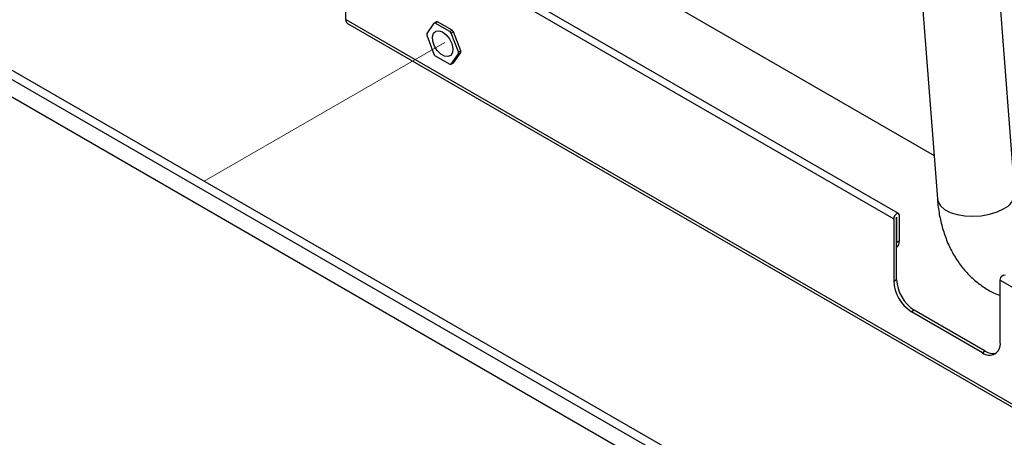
# Model space of a CAD drawing. Header units: millimetres. Extents: x 16 to 503, y 3 to 290.
# Tile 53 of 169: x 76.4 to 91.49, y 118.93 to 125.34. Entities that reach past the tile are written whole.
import ezdxf

# ---------------------------------------------------------------- set-up
doc = ezdxf.new("R2010")
doc.units = ezdxf.units.MM
doc.linetypes.add('PHANTOM', pattern=[12.7, 6.35, -1.27, 1.27, -1.27, 1.27, -1.27])

msp = doc.modelspace()

# ---------------------------------------------------------------- linework, layer by layer
at = {"color": 7, "linetype": 'Continuous', "lineweight": 25}
for p, q in [((63.519, 131.785), (87.748, 117.798)), ((63.362, 131.608), (87.611, 117.61)), ((64.176, 131.547), (87.668, 117.985)), ((91.651, 122.68), (91.227, 128.189)), ((90.072, 127.648), (90.462, 122.588)), ((81.394, 125.336), (81.394, 127.132)), ((81.394, 127.132), (89.793, 122.284)), ((89.867, 122.362), (81.469, 127.211)), ((85.39, 126.153), (90.411, 123.255)), ((81.394, 125.336), (105.643, 111.337)), ((81.42, 125.279), (105.668, 111.281)), ((82.747, 125.282), (82.635, 125.123)), ((82.747, 125.282), (82.78, 125.301)), ((82.8, 125.303), (82.767, 125.284)), ((82.992, 125.155), (82.767, 125.284)), ((83.024, 125.174), (82.8, 125.303)), ((82.992, 125.155), (83.024, 125.174)), ((83.044, 125.148), (83.012, 125.13)), ((83.124, 124.841), (83.012, 125.13)), ((83.157, 124.859), (83.044, 125.148)), ((82.635, 125.096), (82.747, 124.807)), ((83.012, 124.654), (83.124, 124.814)), ((83.044, 124.673), (83.157, 124.832)), ((83.124, 124.841), (83.157, 124.859)), ((83.157, 124.832), (83.124, 124.814)), ((82.767, 124.782), (82.992, 124.652)), ((83.012, 124.654), (83.044, 124.673)), ((89.793, 122.284), (89.793, 121.329)), ((89.836, 122.309), (89.836, 121.92)), ((89.836, 121.354), (89.836, 122.309)), ((89.836, 122.309), (89.836, 122.309)), ((89.88, 121.945), (89.88, 122.334)), ((89.836, 121.92), (89.88, 121.945)), ((89.836, 121.91), (89.836, 121.92)), ((89.793, 121.329), (89.836, 121.354)), ((91.425, 120.387), (91.425, 121.342)), ((91.425, 121.342), (98.817, 117.074)), ((90.108, 120.883), (90.065, 120.858)), ((91.196, 120.255), (90.108, 120.883)), ((91.153, 120.23), (90.065, 120.858)), ((91.196, 120.255), (91.153, 120.23))]:
    msp.add_line(p, q, dxfattribs=at)
at = {"color": 7, "linetype": 'PHANTOM', "lineweight": 18}
msp.add_line((79.226, 122.859), (82.912, 124.987), dxfattribs=at)
at = {"color": 7, "linetype": 'Continuous', "lineweight": 25, "flags": 128}
for points in [[(82.879, 125.147), (82.935, 125.103), (82.984, 125.04), (83.018, 124.968), (83.034, 124.896), (83.029, 124.833), (83.003, 124.789), (82.961, 124.769), (82.908, 124.776), (82.851, 124.809), (82.798, 124.863), (82.756, 124.932), (82.73, 125.005), (82.725, 125.074), (82.741, 125.128), (82.775, 125.161), (82.823, 125.167), (82.879, 125.147)], [(90.462, 122.588), (90.472, 122.543), (90.509, 122.481), (90.573, 122.426), (90.658, 122.38), (90.763, 122.347), (90.881, 122.327), (91.007, 122.321), (91.135, 122.33), (91.26, 122.353), (91.376, 122.389), (91.476, 122.437)], [(89.88, 122.334), (89.877, 122.351), (89.867, 122.362), (89.853, 122.365), (89.836, 122.359), (89.82, 122.346), (89.806, 122.327), (89.796, 122.305), (89.793, 122.284)], [(91.425, 121.342), (91.428, 121.363), (91.437, 121.385), (91.451, 121.404), (91.468, 121.417), (91.485, 121.423), (91.499, 121.42)]]:
    msp.add_lwpolyline(points, dxfattribs=at)
at = {"color": 7, "linetype": 'Continuous', "lineweight": 25}
for centre, radius, start, end in [((81.455, 125.329), 0.0607, 173.7012, 234.9867), ((82.77, 125.145), 0.139, 90.9347, 99.2844), ((82.802, 125.164), 0.139, 90.9347, 99.2844), ((82.961, 125.109), 0.326, 177.632, 182.368), ((82.566, 124.792), 0.56, 37.1419, 40.4473), ((82.598, 124.811), 0.56, 37.1419, 40.4473), ((83.193, 125.145), 0.56, 217.1419, 220.4473), ((82.798, 124.827), 0.326, 357.632, 2.368), ((82.831, 124.846), 0.326, 357.632, 2.368), ((82.989, 124.792), 0.139, 270.9347, 279.2844), ((91.37, 122.698), 0.282, 292.2199, 356.3581), ((89.836, 122.309), 0.000126, 29.993, 210.0016), ((89.762, 121.934), 0.118, 308.6885, 5.3548), ((90.427, 121.381), 0.591, 182.6055, 237.3945), ((90.383, 121.356), 0.591, 182.6055, 237.3945), ((91.259, 120.36), 0.168, 230.7967, 9.214), ((91.312, 120.423), 0.204, 235.2373, 285.0181)]:
    msp.add_arc(centre, radius, start, end, dxfattribs=at)
msp.add_open_spline([(90.462, 122.588), (90.466, 122.546), (90.477, 122.428), (90.511, 122.24), (90.572, 122.029), (90.654, 121.832), (90.756, 121.653), (90.876, 121.493), (91.012, 121.354), (91.161, 121.239), (91.299, 121.156), (91.39, 121.121), (91.425, 121.108)], degree=3, knots=[0, 0, 0, 0, 0.063896, 0.179004, 0.293965, 0.407634, 0.519209, 0.628138, 0.734272, 0.837877, 0.939514, 1, 1, 1, 1], dxfattribs=at)

doc.saveas('drawing.dxf')
